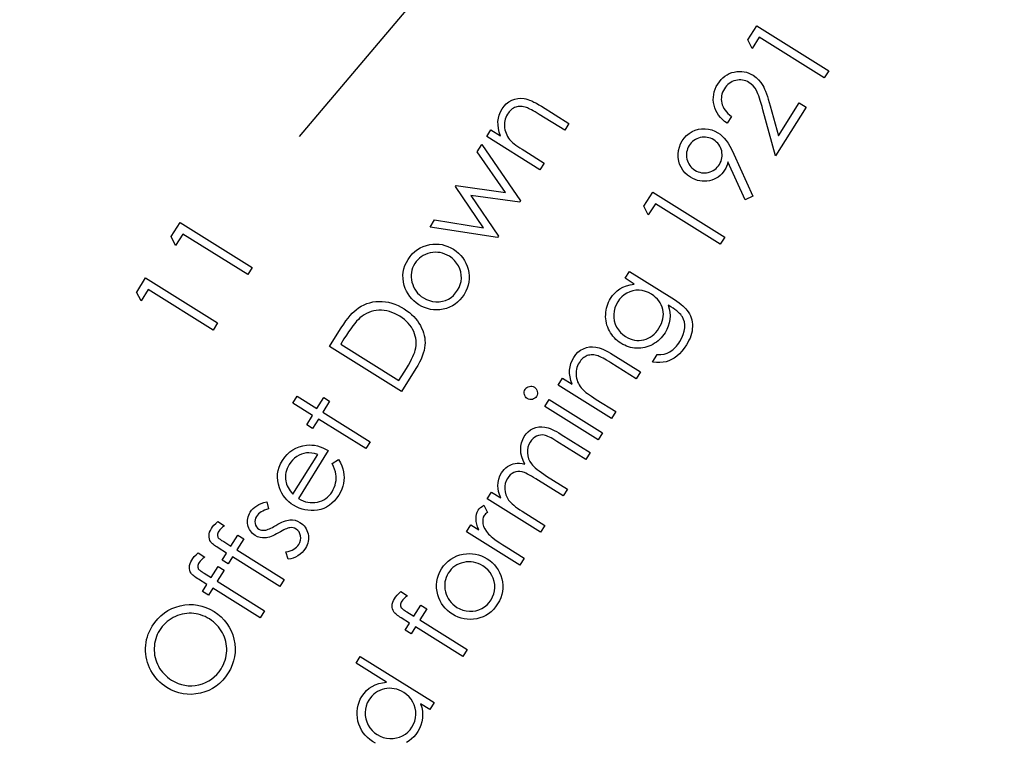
# Model space of a CAD drawing. Header units: inches. Extents: x 0.1 to 87.3, y 0.1 to 33.9.
# Tile 41 of 140: x 16.9 to 18, y 20.9 to 21.7. Entities that reach past the tile are written whole.
import ezdxf

# ---------------------------------------------------------------- set-up
doc = ezdxf.new("R2010")
doc.units = ezdxf.units.IN
doc.header["$MEASUREMENT"] = 0
doc.layers.add('DIMENSIONS', color=171, linetype='Continuous')
doc.styles.add('SLDTEXTSTYLE0', font='TXT', dxfattribs={"width": 0.75})
doc.dimstyles.new('SLDDIMSTYLE0', dxfattribs={"dimtxt": 0.125, "dimasz": 0.13, "dimexe": 0, "dimexo": 0.0625, "dimgap": 0.03125, "dimtad": 0, "dimtih": 1, "dimtoh": 1, "dimdec": 4, "dimlfac": 1.333333, "dimrnd": 1e-09, "dimzin": 4, "dimdsep": 46, "dimtxsty": 'SLDTEXTSTYLE0', "dimsah": 1, "dimcen": 0.09, "dimadec": 0, "dimazin": 1, "dimtfac": 1, "dimtdec": 4, "dimtofl": 0, "dimtmove": 0, "dimatfit": 3, "dimfxl": 0, "dimfrac": 2, "dimtolj": 1, "dimtzin": 12, "dimarcsym": 0})

# ---------------------------------------------------------------- blocks, each defined once
blk = doc.blocks.new('_D_4')
at = {"layer": 'DIMENSIONS'}
for p, q in [((2.5885, 22.5365), (2.5885, 18.9646)), ((31.3982, 22.2046), (31.3982, 18.9646)), ((2.5885, 19.0896), (16.7949, 19.0896)), ((31.3982, 19.0896), (17.4421, 19.0896))]:
    blk.add_line(p, q, dxfattribs=at)
for centre, start, end in [((17.0167, 19.0769), 153.4349, 206.5651), ((17.2202, 19.0769), 333.4349, 26.5651)]:
    blk.add_arc(centre, 0.2219, start, end, dxfattribs=at)
for points in [[(2.5885, 19.0896), (2.7185, 19.0696), (2.7185, 19.1096)], [(31.3982, 19.0896), (31.2682, 19.1096), (31.2682, 19.0696)]]:
    blk.add_solid(points, dxfattribs=at)
at = {"layer": 'DIMENSIONS', "insert": (16.8183, 19.1389), "char_height": 0.125, "attachment_point": 1, "style": 'SLDTEXTSTYLE0'}
blk.add_mtext('38.4130', dxfattribs=at)

msp = doc.modelspace()

# ---------------------------------------------------------------- linework, layer by layer
at = {"color": 6}
msp.add_line((17.252599, 21.57857), (17.94991, 22.402664), dxfattribs=at)
at = {"color": 7, "linetype": 'Continuous', "flags": 128}
for points in [[(17.747167, 21.685095), (17.756912, 21.700701), (17.756912, 21.700701), (17.836332, 21.651066), (17.836332, 21.651066), (17.831412, 21.643178), (17.831412, 21.643178), (17.759766, 21.68795), (17.759766, 21.68795), (17.751972, 21.67548), (17.751972, 21.67548), (17.747165, 21.685095)], [(17.729046, 21.600707), (17.724274, 21.593101), (17.724274, 21.593101), (17.721513, 21.595091), (17.719034, 21.597232), (17.716818, 21.599505), (17.714884, 21.601927), (17.713212, 21.604482), (17.711823, 21.607186), (17.710696, 21.61004), (17.709851, 21.613026), (17.709287, 21.616069), (17.709043, 21.619092), (17.709081, 21.62206), (17.709438, 21.624989), (17.710114, 21.6279), (17.711072, 21.630755), (17.712349, 21.633591), (17.713926, 21.63637), (17.713926, 21.63637), (17.71571, 21.63898), (17.717626, 21.641309), (17.719692, 21.643375), (17.721889, 21.645178), (17.724218, 21.646699), (17.726697, 21.647957), (17.729326, 21.648953), (17.732086, 21.649666), (17.734885, 21.650117), (17.737645, 21.650324), (17.740331, 21.650248), (17.742979, 21.649929), (17.74557, 21.649347), (17.748106, 21.648502), (17.750585, 21.647394), (17.753007, 21.646023), (17.753007, 21.646023), (17.7562, 21.643751), (17.759055, 21.641121), (17.761515, 21.638173), (17.763637, 21.634868), (17.764613, 21.633008), (17.765609, 21.630867), (17.766604, 21.628445), (17.767618, 21.625759), (17.768651, 21.622811), (17.769684, 21.619581), (17.770736, 21.616069), (17.771787, 21.612294), (17.771787, 21.612294), (17.780764, 21.579185), (17.780764, 21.579185), (17.803695, 21.615862), (17.803695, 21.615862), (17.811357, 21.611073), (17.811357, 21.611073), (17.777628, 21.557118), (17.777628, 21.557118), (17.763825, 21.607937), (17.763825, 21.607937), (17.762811, 21.611637), (17.761853, 21.615036), (17.760895, 21.618135), (17.759994, 21.620952), (17.759111, 21.623431), (17.758285, 21.625628), (17.757458, 21.627525), (17.756688, 21.629121), (17.755036, 21.631844), (17.753083, 21.634285), (17.750866, 21.636389), (17.74835, 21.63821), (17.74835, 21.63821), (17.74666, 21.639149), (17.744932, 21.639919), (17.743148, 21.640483), (17.741345, 21.64084), (17.739486, 21.641027), (17.737608, 21.641009), (17.735673, 21.640802), (17.733701, 21.640408), (17.731767, 21.639826), (17.729945, 21.639093), (17.728218, 21.638192), (17.726603, 21.637121), (17.7251, 21.635882), (17.723711, 21.634492), (17.722415, 21.632933), (17.721232, 21.631206), (17.721232, 21.631206), (17.720142, 21.62929), (17.71926, 21.627356), (17.718602, 21.625402), (17.718133, 21.623431), (17.717889, 21.62144), (17.717832, 21.61943), (17.718001, 21.617402), (17.718377, 21.615355), (17.718959, 21.613327), (17.719767, 21.611355), (17.720781, 21.609439), (17.722002, 21.607599), (17.723448, 21.605777), (17.7251, 21.604031), (17.726959, 21.602341), (17.729044, 21.600707)], [(17.45903, 21.578421), (17.463737, 21.585971), (17.463737, 21.585971), (17.474273, 21.579379), (17.474273, 21.579379), (17.472902, 21.583473), (17.471981, 21.587473), (17.471512, 21.591323), (17.471493, 21.595079), (17.471944, 21.598722), (17.472827, 21.602234), (17.474179, 21.605652), (17.475982, 21.608939), (17.475982, 21.608939), (17.478198, 21.612019), (17.480695, 21.614629), (17.483512, 21.616808), (17.48663, 21.618535), (17.489954, 21.619775), (17.493334, 21.620507), (17.496809, 21.620733), (17.500358, 21.620432), (17.502236, 21.620057), (17.504246, 21.619474), (17.506424, 21.618704), (17.508753, 21.617728), (17.511213, 21.616545), (17.513842, 21.615174), (17.516603, 21.613596), (17.519533, 21.611831), (17.519533, 21.611831), (17.549768, 21.592938), (17.549768, 21.592938), (17.545073, 21.585426), (17.545073, 21.585426), (17.517054, 21.602929), (17.517054, 21.602929), (17.514612, 21.604432), (17.512359, 21.605784), (17.510312, 21.606986), (17.508452, 21.608019), (17.506781, 21.608882), (17.505316, 21.609596), (17.504039, 21.610159), (17.502969, 21.610554), (17.502969, 21.610554), (17.501316, 21.611061), (17.49972, 21.611437), (17.498161, 21.611681), (17.496658, 21.611793), (17.495175, 21.611775), (17.493748, 21.611624), (17.492358, 21.611361), (17.491024, 21.610948), (17.489729, 21.610422), (17.488489, 21.609765), (17.487287, 21.608976), (17.486142, 21.608056), (17.485034, 21.607004), (17.483982, 21.60584), (17.482968, 21.604525), (17.48201, 21.603098), (17.48201, 21.603098), (17.481015, 21.601352), (17.480207, 21.599568), (17.47955, 21.597746), (17.47908, 21.595887), (17.478761, 21.593971), (17.47863, 21.591999), (17.478648, 21.590008), (17.478855, 21.587961), (17.479212, 21.585933), (17.479719, 21.58398), (17.480357, 21.582102), (17.481127, 21.580299), (17.482048, 21.578571), (17.483099, 21.5769), (17.484301, 21.575322), (17.485635, 21.573801), (17.485635, 21.573801), (17.486686, 21.572787), (17.487982, 21.571679), (17.489522, 21.57044), (17.491306, 21.569125), (17.493353, 21.567679), (17.495626, 21.566139), (17.498161, 21.564486), (17.50094, 21.562721), (17.50094, 21.562721), (17.522481, 21.549256), (17.522481, 21.549256), (17.517767, 21.541706), (17.517767, 21.541706), (17.459023, 21.578421)], [(17.752616, 21.512656), (17.744333, 21.50875), (17.744333, 21.50875), (17.725215, 21.550479), (17.725215, 21.550479), (17.724501, 21.547982), (17.723656, 21.545653), (17.722661, 21.543493), (17.721553, 21.541521), (17.721553, 21.541521), (17.719994, 21.539268), (17.718285, 21.537239), (17.716426, 21.535437), (17.714398, 21.533859), (17.7122, 21.532488), (17.709872, 21.531361), (17.707374, 21.530441), (17.704707, 21.529746), (17.701984, 21.529296), (17.699299, 21.529126), (17.696651, 21.52922), (17.694021, 21.529577), (17.691411, 21.530197), (17.688838, 21.53108), (17.686303, 21.532244), (17.683786, 21.533671), (17.683786, 21.533671), (17.680575, 21.535962), (17.677758, 21.538535), (17.675373, 21.541409), (17.673401, 21.544582), (17.67188, 21.547982), (17.670866, 21.551531), (17.670302, 21.55525), (17.670246, 21.559137), (17.670678, 21.563024), (17.671579, 21.566762), (17.67295, 21.57033), (17.674791, 21.573748), (17.674791, 21.573748), (17.677007, 21.576865), (17.679561, 21.579588), (17.682415, 21.581955), (17.685589, 21.583927), (17.688988, 21.585467), (17.692538, 21.586518), (17.696181, 21.587063), (17.699975, 21.587119), (17.703749, 21.586706), (17.707393, 21.585823), (17.710848, 21.58449), (17.714172, 21.582687), (17.714172, 21.582687), (17.716576, 21.581016), (17.718905, 21.579044), (17.721102, 21.576809), (17.723224, 21.574274), (17.725309, 21.571344), (17.727431, 21.567851), (17.729572, 21.563794), (17.73175, 21.559175), (17.73175, 21.559175), (17.752615, 21.512656)], [(17.715755, 21.5477), (17.716745, 21.549465), (17.717534, 21.551249), (17.718135, 21.553052), (17.718548, 21.554911), (17.718755, 21.556789), (17.718773, 21.558686), (17.718604, 21.560621), (17.718248, 21.562593), (17.717722, 21.564527), (17.717027, 21.56633), (17.716163, 21.568039), (17.715149, 21.569635), (17.713985, 21.5711), (17.712651, 21.572471), (17.711168, 21.57371), (17.709515, 21.574856), (17.709515, 21.574856), (17.707768, 21.575832), (17.706003, 21.57664), (17.704181, 21.577241), (17.702341, 21.577635), (17.700482, 21.577861), (17.698566, 21.577879), (17.696632, 21.57771), (17.69466, 21.577354), (17.692726, 21.576809), (17.690923, 21.576114), (17.689214, 21.575269), (17.687617, 21.574255), (17.686134, 21.573072), (17.684782, 21.57172), (17.683523, 21.570217), (17.682378, 21.568565), (17.682378, 21.568565), (17.681401, 21.566818), (17.680612, 21.565053), (17.680011, 21.563231), (17.679598, 21.561391), (17.679392, 21.559531), (17.679373, 21.557616), (17.679542, 21.555681), (17.679899, 21.55371), (17.680443, 21.551775), (17.681138, 21.549972), (17.681983, 21.548263), (17.683016, 21.546667), (17.684181, 21.545202), (17.685514, 21.543831), (17.686998, 21.542592), (17.68865, 21.541446), (17.68865, 21.541446), (17.690397, 21.54047), (17.692162, 21.539662), (17.693984, 21.539061), (17.695824, 21.538667), (17.697683, 21.538441), (17.69958, 21.538423), (17.701515, 21.538592), (17.703486, 21.538948), (17.705421, 21.539493), (17.707224, 21.540188), (17.708933, 21.541033), (17.710529, 21.542066), (17.711994, 21.54323), (17.713365, 21.544564), (17.714604, 21.546047), (17.71575, 21.5477)], [(17.396727, 21.478741), (17.401588, 21.486516), (17.401588, 21.486516), (17.455467, 21.47784), (17.455467, 21.47784), (17.424593, 21.523344), (17.424593, 21.523344), (17.425438, 21.524696), (17.425438, 21.524696), (17.479825, 21.516827), (17.479825, 21.516827), (17.448632, 21.561787), (17.448632, 21.561787), (17.453552, 21.569655), (17.453552, 21.569655), (17.496352, 21.507456), (17.496352, 21.507456), (17.49545, 21.50601), (17.49545, 21.50601), (17.44172, 21.513616), (17.44172, 21.513616), (17.472013, 21.468487), (17.472013, 21.468487), (17.47113, 21.467079), (17.47113, 21.467079), (17.396723, 21.478741)], [(17.632522, 21.501623), (17.642266, 21.517229), (17.642266, 21.517229), (17.721686, 21.467594), (17.721686, 21.467594), (17.716766, 21.459706), (17.716766, 21.459706), (17.64512, 21.504478), (17.64512, 21.504478), (17.637326, 21.492008), (17.637326, 21.492008), (17.632519, 21.501623)], [(17.111117, 21.468152), (17.12086, 21.483758), (17.12086, 21.483758), (17.200281, 21.434123), (17.200281, 21.434123), (17.195361, 21.426235), (17.195361, 21.426235), (17.123715, 21.471007), (17.123715, 21.471007), (17.115921, 21.458537), (17.115921, 21.458537), (17.111114, 21.468152)], [(17.372312, 21.443049), (17.374545, 21.446279), (17.376987, 21.449153), (17.379653, 21.451707), (17.382527, 21.453904), (17.385625, 21.455782), (17.388931, 21.457322), (17.392461, 21.458505), (17.396199, 21.459369), (17.396199, 21.459369), (17.399673, 21.459839), (17.403091, 21.459989), (17.406452, 21.45982), (17.409777, 21.459332), (17.413025, 21.458524), (17.416237, 21.457397), (17.419373, 21.45597), (17.422472, 21.454205), (17.422472, 21.454205), (17.42542, 21.452176), (17.428087, 21.449941), (17.43051, 21.4475), (17.432669, 21.444852), (17.434547, 21.441998), (17.436162, 21.438936), (17.437533, 21.435669), (17.438623, 21.432194), (17.439393, 21.428626), (17.439787, 21.425095), (17.439806, 21.421602), (17.43943, 21.418109), (17.43866, 21.414654), (17.437515, 21.411236), (17.435993, 21.407837), (17.434078, 21.404456), (17.434078, 21.404456), (17.431881, 21.401245), (17.429477, 21.398371), (17.426885, 21.395836), (17.424124, 21.39362), (17.421138, 21.391761), (17.417983, 21.390221), (17.414641, 21.389), (17.411091, 21.388136), (17.407485, 21.387592), (17.403955, 21.387385), (17.400499, 21.387517), (17.397119, 21.387967), (17.393795, 21.388737), (17.390546, 21.389845), (17.387372, 21.391273), (17.384254, 21.393038), (17.384254, 21.393038), (17.381325, 21.395047), (17.378677, 21.397226), (17.376273, 21.399611), (17.374132, 21.402184), (17.372235, 21.404944), (17.37062, 21.407893), (17.369249, 21.411029), (17.368141, 21.414353), (17.368141, 21.414353), (17.367258, 21.418109), (17.366789, 21.421809), (17.366695, 21.425471), (17.367033, 21.429077), (17.367747, 21.432645), (17.368874, 21.436157), (17.370395, 21.439631), (17.37231, 21.443049)], [(17.379711, 21.438429), (17.378376, 21.436063), (17.377325, 21.433622), (17.376517, 21.431143), (17.37601, 21.428607), (17.375747, 21.426016), (17.375766, 21.423368), (17.376048, 21.420682), (17.376592, 21.417922), (17.3774, 21.415217), (17.378414, 21.412682), (17.379672, 21.410297), (17.381137, 21.408062), (17.382827, 21.405977), (17.384743, 21.404043), (17.386865, 21.402278), (17.389231, 21.400663), (17.389231, 21.400663), (17.39248, 21.398897), (17.39586, 21.397583), (17.399391, 21.396719), (17.403034, 21.396306), (17.406678, 21.396362), (17.410171, 21.396888), (17.413533, 21.397864), (17.416725, 21.39931), (17.419711, 21.401188), (17.422415, 21.403405), (17.424801, 21.405996), (17.426904, 21.408945), (17.426904, 21.408945), (17.428632, 21.412137), (17.429909, 21.415424), (17.430735, 21.418823), (17.431092, 21.422316), (17.430998, 21.425828), (17.430416, 21.429265), (17.429345, 21.432645), (17.427787, 21.435932), (17.425815, 21.439049), (17.423505, 21.441829), (17.420838, 21.444307), (17.417833, 21.446448), (17.417833, 21.446448), (17.415335, 21.447857), (17.412819, 21.448984), (17.410246, 21.449866), (17.407636, 21.450467), (17.404969, 21.450787), (17.402283, 21.450862), (17.399541, 21.450655), (17.396762, 21.450186), (17.394039, 21.449472), (17.391504, 21.448552), (17.389118, 21.447406), (17.386902, 21.446054), (17.384855, 21.444458), (17.382977, 21.442674), (17.38125, 21.440664), (17.37971, 21.438429)], [(17.072904, 21.406995), (17.082645, 21.422601), (17.082645, 21.422601), (17.162066, 21.372965), (17.162066, 21.372965), (17.157146, 21.365078), (17.157146, 21.365078), (17.0855, 21.409849), (17.0855, 21.409849), (17.077706, 21.397379), (17.077706, 21.397379), (17.072898, 21.406995)], [(17.61169, 21.422252), (17.616439, 21.429877), (17.616439, 21.429877), (17.663257, 21.400618), (17.663257, 21.400618), (17.666225, 21.398721), (17.668929, 21.39688), (17.671408, 21.395115), (17.673624, 21.393387), (17.675577, 21.391735), (17.677305, 21.390157), (17.67877, 21.388617), (17.67999, 21.387152), (17.67999, 21.387152), (17.681455, 21.385124), (17.682714, 21.383021), (17.683765, 21.380842), (17.684629, 21.378626), (17.685268, 21.376316), (17.685718, 21.373969), (17.685981, 21.371546), (17.686019, 21.369048), (17.685869, 21.366532), (17.685531, 21.363997), (17.684986, 21.361461), (17.684253, 21.358907), (17.683333, 21.356353), (17.682206, 21.353799), (17.680892, 21.351226), (17.679371, 21.348653), (17.679371, 21.348653), (17.676929, 21.345048), (17.674356, 21.341799), (17.671615, 21.338925), (17.668741, 21.33639), (17.665793, 21.334249), (17.662825, 21.332502), (17.659858, 21.331131), (17.656891, 21.330174), (17.653736, 21.329573), (17.650205, 21.329329), (17.646299, 21.329385), (17.642036, 21.329798), (17.642036, 21.329798), (17.647163, 21.338005), (17.647163, 21.338005), (17.651013, 21.33808), (17.654637, 21.338644), (17.658037, 21.339695), (17.66121, 21.341216), (17.662713, 21.342174), (17.664196, 21.343263), (17.665624, 21.344484), (17.667032, 21.345836), (17.668384, 21.34732), (17.669699, 21.348935), (17.670976, 21.3507), (17.672215, 21.352578), (17.672215, 21.352578), (17.674356, 21.356409), (17.675953, 21.360165), (17.676986, 21.363828), (17.677474, 21.367433), (17.677474, 21.37087), (17.677061, 21.374044), (17.676216, 21.376936), (17.674939, 21.379565), (17.674093, 21.380823), (17.673042, 21.382138), (17.671784, 21.383471), (17.6703, 21.384824), (17.66861, 21.386232), (17.666713, 21.387659), (17.66461, 21.389124), (17.662281, 21.390627), (17.662281, 21.390627), (17.659257, 21.392523), (17.659257, 21.392523), (17.660384, 21.388674), (17.66106, 21.384805), (17.661267, 21.38088), (17.661023, 21.376917), (17.660328, 21.373011), (17.65922, 21.369236), (17.657698, 21.365574), (17.655745, 21.362062), (17.655745, 21.362062), (17.654431, 21.36009), (17.653003, 21.358231), (17.651482, 21.356485), (17.649848, 21.354832), (17.648102, 21.353311), (17.646243, 21.351883), (17.64429, 21.35055), (17.642224, 21.349348), (17.640102, 21.348278), (17.637942, 21.347357), (17.635763, 21.346587), (17.633566, 21.345987), (17.631331, 21.345517), (17.629078, 21.345235), (17.626805, 21.345085), (17.624514, 21.345104), (17.622223, 21.345273), (17.619969, 21.345592), (17.617735, 21.346043), (17.615556, 21.346663), (17.613396, 21.347414), (17.611274, 21.348315), (17.609171, 21.349367), (17.607124, 21.350569), (17.607124, 21.350569), (17.605152, 21.351902), (17.603274, 21.35333), (17.601527, 21.354851), (17.599875, 21.356503), (17.598354, 21.35825), (17.596945, 21.36009), (17.59563, 21.362043), (17.594447, 21.364109), (17.593396, 21.36625), (17.592494, 21.36841), (17.591743, 21.370626), (17.591142, 21.37288), (17.59071, 21.375171), (17.59041, 21.377499), (17.590278, 21.379866), (17.590297, 21.38227), (17.590466, 21.384673), (17.590766, 21.387021), (17.591217, 21.389312), (17.591818, 21.391547), (17.592551, 21.393725), (17.593433, 21.395848), (17.594447, 21.397913), (17.595612, 21.399923), (17.595612, 21.399923), (17.597809, 21.403059), (17.600288, 21.405876), (17.60303, 21.408355), (17.606035, 21.410515), (17.609377, 21.412355), (17.613152, 21.413858), (17.617303, 21.415022), (17.621885, 21.415867), (17.621885, 21.415867), (17.611687, 21.422252)], [(17.603538, 21.396336), (17.601753, 21.393068), (17.600438, 21.38965), (17.599574, 21.386119), (17.599161, 21.382457), (17.599236, 21.378795), (17.5998, 21.375246), (17.600833, 21.37179), (17.602354, 21.368466), (17.604288, 21.365349), (17.606598, 21.362551), (17.609246, 21.36009), (17.612251, 21.357931), (17.612251, 21.357931), (17.614673, 21.35656), (17.617134, 21.355452), (17.619594, 21.354607), (17.622092, 21.354024), (17.624608, 21.353724), (17.627143, 21.353686), (17.629697, 21.353912), (17.63227, 21.354419), (17.634806, 21.35517), (17.637209, 21.356165), (17.639501, 21.357405), (17.64166, 21.358907), (17.643689, 21.360616), (17.645604, 21.362588), (17.647407, 21.364804), (17.649078, 21.367264), (17.649078, 21.367264), (17.650562, 21.369875), (17.651783, 21.372466), (17.652722, 21.375058), (17.653398, 21.37765), (17.653792, 21.380223), (17.653905, 21.382795), (17.653736, 21.385368), (17.653304, 21.387941), (17.652609, 21.390458), (17.65167, 21.392843), (17.650468, 21.395096), (17.649041, 21.397237), (17.647351, 21.399266), (17.645416, 21.401162), (17.643238, 21.402946), (17.640815, 21.404599), (17.640815, 21.404599), (17.637472, 21.406439), (17.634073, 21.407792), (17.630618, 21.408674), (17.627125, 21.409069), (17.62365, 21.408994), (17.62027, 21.408468), (17.616965, 21.407435), (17.613734, 21.405951), (17.610711, 21.404054), (17.608006, 21.40182), (17.605621, 21.399247), (17.603537, 21.396336)], [(17.36504, 21.297297), (17.285618, 21.346933), (17.285618, 21.346933), (17.29591, 21.363403), (17.29591, 21.363403), (17.298633, 21.367666), (17.301262, 21.371591), (17.303797, 21.37514), (17.30622, 21.378333), (17.308549, 21.38115), (17.310765, 21.383629), (17.312887, 21.385732), (17.314915, 21.387479), (17.314915, 21.387479), (17.317788, 21.389601), (17.320737, 21.391442), (17.32376, 21.393), (17.326897, 21.394315), (17.330108, 21.395329), (17.333395, 21.39608), (17.336775, 21.39655), (17.340249, 21.396756), (17.343761, 21.396681), (17.347273, 21.396324), (17.350766, 21.395705), (17.354259, 21.394803), (17.357733, 21.393601), (17.361208, 21.392136), (17.364682, 21.390409), (17.368138, 21.38838), (17.368138, 21.38838), (17.37103, 21.386465), (17.373715, 21.384437), (17.376232, 21.382314), (17.378542, 21.38008), (17.380664, 21.377732), (17.382598, 21.375291), (17.384345, 21.372737), (17.385904, 21.370089), (17.387256, 21.367384), (17.38842, 21.36468), (17.389359, 21.361957), (17.390092, 21.359253), (17.390617, 21.356529), (17.390937, 21.353806), (17.391031, 21.351064), (17.390937, 21.348341), (17.390599, 21.345543), (17.389998, 21.342632), (17.389134, 21.33959), (17.387988, 21.336435), (17.386598, 21.333148), (17.384927, 21.32973), (17.383011, 21.3262), (17.380814, 21.322556), (17.380814, 21.322556), (17.365039, 21.297297)], [(17.36228, 21.309598), (17.368025, 21.318782), (17.368025, 21.318782), (17.370466, 21.322763), (17.372645, 21.326463), (17.37456, 21.329899), (17.376232, 21.333054), (17.377622, 21.335928), (17.378748, 21.338519), (17.379631, 21.340848), (17.380232, 21.342895), (17.380232, 21.342895), (17.380795, 21.345581), (17.381133, 21.348229), (17.381265, 21.350858), (17.381171, 21.353449), (17.380833, 21.356004), (17.380288, 21.358539), (17.379537, 21.361055), (17.378542, 21.363534), (17.37734, 21.365957), (17.37595, 21.368286), (17.374335, 21.370521), (17.372513, 21.372661), (17.370504, 21.374709), (17.368269, 21.376643), (17.365846, 21.378502), (17.363198, 21.380267), (17.363198, 21.380267), (17.360325, 21.381939), (17.357452, 21.383385), (17.35456, 21.384568), (17.351668, 21.385526), (17.348775, 21.386258), (17.345883, 21.386728), (17.342991, 21.386972), (17.34008, 21.386972), (17.337207, 21.386747), (17.334409, 21.386277), (17.331704, 21.385563), (17.329056, 21.384624), (17.326483, 21.383441), (17.323986, 21.382014), (17.321563, 21.380361), (17.319216, 21.378465), (17.319216, 21.378465), (17.317432, 21.376793), (17.315516, 21.374765), (17.313488, 21.37238), (17.311347, 21.369675), (17.309093, 21.366596), (17.306708, 21.363196), (17.30421, 21.35944), (17.3016, 21.355327), (17.3016, 21.355327), (17.298088, 21.349712), (17.298088, 21.349712), (17.362278, 21.309598)], [(17.538046, 21.304405), (17.542757, 21.311954), (17.542757, 21.311954), (17.553293, 21.305362), (17.553293, 21.305362), (17.551922, 21.309456), (17.551002, 21.313457), (17.550532, 21.317306), (17.550514, 21.321062), (17.550964, 21.324706), (17.551847, 21.328218), (17.553199, 21.331636), (17.555002, 21.334922), (17.555002, 21.334922), (17.557218, 21.338002), (17.559716, 21.340612), (17.562533, 21.342791), (17.56565, 21.344519), (17.568974, 21.345758), (17.572355, 21.346491), (17.575829, 21.346716), (17.579379, 21.346416), (17.581257, 21.34604), (17.583266, 21.345458), (17.585445, 21.344688), (17.587773, 21.343711), (17.590233, 21.342528), (17.592863, 21.341157), (17.595623, 21.33958), (17.598553, 21.337814), (17.598553, 21.337814), (17.628789, 21.318922), (17.628789, 21.318922), (17.624094, 21.31141), (17.624094, 21.31141), (17.596074, 21.328913), (17.596074, 21.328913), (17.593633, 21.330415), (17.591379, 21.331767), (17.589332, 21.332969), (17.587473, 21.334002), (17.585801, 21.334866), (17.584337, 21.335579), (17.583059, 21.336143), (17.581989, 21.336537), (17.581989, 21.336537), (17.580336, 21.337044), (17.57874, 21.33742), (17.577181, 21.337664), (17.575679, 21.337777), (17.574195, 21.337758), (17.572768, 21.337608), (17.571378, 21.337345), (17.570045, 21.336932), (17.568749, 21.336406), (17.56751, 21.335748), (17.566308, 21.33496), (17.565162, 21.334039), (17.564054, 21.332988), (17.563002, 21.331823), (17.561988, 21.330509), (17.56103, 21.329082), (17.56103, 21.329082), (17.560035, 21.327335), (17.559228, 21.325551), (17.55857, 21.323729), (17.558101, 21.32187), (17.557782, 21.319954), (17.55765, 21.317983), (17.557669, 21.315992), (17.557875, 21.313945), (17.558232, 21.311917), (17.558739, 21.309963), (17.559378, 21.308085), (17.560148, 21.306283), (17.561068, 21.304555), (17.56212, 21.302883), (17.563322, 21.301306), (17.564655, 21.299785), (17.564655, 21.299785), (17.565707, 21.298771), (17.567003, 21.297663), (17.568542, 21.296423), (17.570327, 21.295108), (17.572374, 21.293662), (17.574646, 21.292122), (17.577181, 21.29047), (17.579961, 21.288704), (17.579961, 21.288704), (17.601501, 21.275239), (17.601501, 21.275239), (17.596788, 21.26769), (17.596788, 21.26769), (17.538044, 21.304405)], [(17.501481, 21.299727), (17.502378, 21.300911), (17.50343, 21.30185), (17.504669, 21.302544), (17.506078, 21.303014), (17.507543, 21.30322), (17.50897, 21.303127), (17.510341, 21.302751), (17.511655, 21.302094), (17.511655, 21.302094), (17.51282, 21.301211), (17.51374, 21.300159), (17.514435, 21.29892), (17.514886, 21.297511), (17.515073, 21.296046), (17.514998, 21.294619), (17.514604, 21.293248), (17.513947, 21.291934), (17.513947, 21.291934), (17.513064, 21.290788), (17.512012, 21.289868), (17.510791, 21.289173), (17.509383, 21.288703), (17.507918, 21.288516), (17.506528, 21.288591), (17.505157, 21.288966), (17.503862, 21.289624), (17.503862, 21.289624), (17.502678, 21.290525), (17.501739, 21.291577), (17.501045, 21.292816), (17.500575, 21.294206), (17.500387, 21.295671), (17.500462, 21.297079), (17.500838, 21.298432), (17.501477, 21.299727)], [(17.245129, 21.284688), (17.249893, 21.292312), (17.249893, 21.292312), (17.271715, 21.278678), (17.271715, 21.278678), (17.279209, 21.29066), (17.279209, 21.29066), (17.285688, 21.286603), (17.285688, 21.286603), (17.278194, 21.274622), (17.278194, 21.274622), (17.330459, 21.241963), (17.330459, 21.241963), (17.325689, 21.234338), (17.325689, 21.234338), (17.273424, 21.266997), (17.273424, 21.266997), (17.266983, 21.256687), (17.266983, 21.256687), (17.260504, 21.260743), (17.260504, 21.260743), (17.266945, 21.271053), (17.266945, 21.271053), (17.245123, 21.284688)], [(17.523304, 21.280835), (17.528069, 21.288459), (17.528069, 21.288459), (17.586813, 21.251744), (17.586813, 21.251744), (17.582043, 21.24412), (17.582043, 21.24412), (17.523299, 21.280835)], [(17.45967, 21.178976), (17.464341, 21.186469), (17.464341, 21.186469), (17.474482, 21.180121), (17.474482, 21.180121), (17.473111, 21.183746), (17.472116, 21.187164), (17.471534, 21.190356), (17.471346, 21.193361), (17.471346, 21.193361), (17.471646, 21.197192), (17.472416, 21.200854), (17.473675, 21.204291), (17.475421, 21.207559), (17.475421, 21.207559), (17.47683, 21.209606), (17.478426, 21.211446), (17.480191, 21.213118), (17.482144, 21.214601), (17.484191, 21.215879), (17.486276, 21.216874), (17.488379, 21.217625), (17.49052, 21.218095), (17.492793, 21.218301), (17.495328, 21.218245), (17.498107, 21.217926), (17.501131, 21.217325), (17.501131, 21.217325), (17.49914, 21.221362), (17.497694, 21.225381), (17.49683, 21.229363), (17.496511, 21.233325), (17.496755, 21.237194), (17.497507, 21.240912), (17.498765, 21.244424), (17.500549, 21.247786), (17.500549, 21.247786), (17.502596, 21.250622), (17.504906, 21.253044), (17.507497, 21.255035), (17.510352, 21.256612), (17.513413, 21.257739), (17.516587, 21.258397), (17.519874, 21.258528), (17.523273, 21.25819), (17.525076, 21.257814), (17.526991, 21.257251), (17.529038, 21.256519), (17.531217, 21.255598), (17.533527, 21.25449), (17.535968, 21.253213), (17.538522, 21.251767), (17.541208, 21.250133), (17.541208, 21.250133), (17.573284, 21.230095), (17.573284, 21.230095), (17.568476, 21.222376), (17.568476, 21.222376), (17.5364, 21.242415), (17.5364, 21.242415), (17.534109, 21.243823), (17.531987, 21.245063), (17.530034, 21.246133), (17.528212, 21.247072), (17.526559, 21.247823), (17.525076, 21.248443), (17.523742, 21.248894), (17.522559, 21.249176), (17.520381, 21.249438), (17.518221, 21.249345), (17.516099, 21.248913), (17.513977, 21.248124), (17.511967, 21.247016), (17.510127, 21.24557), (17.508455, 21.243786), (17.506953, 21.241682), (17.506953, 21.241682), (17.505469, 21.238865), (17.504455, 21.235917), (17.503929, 21.232818), (17.503892, 21.229588), (17.504324, 21.226358), (17.505206, 21.223278), (17.506558, 21.220329), (17.508361, 21.217512), (17.509526, 21.216104), (17.510934, 21.21462), (17.512624, 21.21308), (17.514596, 21.211446), (17.516812, 21.209737), (17.51931, 21.207953), (17.522071, 21.206094), (17.525094, 21.20416), (17.525094, 21.20416), (17.5481, 21.189774), (17.5481, 21.189774), (17.543405, 21.182262), (17.543405, 21.182262), (17.513338, 21.201061), (17.513338, 21.201061), (17.510765, 21.202639), (17.508399, 21.204028), (17.506202, 21.205268), (17.504192, 21.206319), (17.502371, 21.207183), (17.500755, 21.207878), (17.499309, 21.208404), (17.498051, 21.208761), (17.49576, 21.209099), (17.493488, 21.20908), (17.491253, 21.208705), (17.489055, 21.207953), (17.486971, 21.206864), (17.485093, 21.205437), (17.483384, 21.203671), (17.481882, 21.201568), (17.481882, 21.201568), (17.480473, 21.198864), (17.479496, 21.196009), (17.478989, 21.192967), (17.478914, 21.189774), (17.479309, 21.186563), (17.480154, 21.183502), (17.48145, 21.180534), (17.483196, 21.177717), (17.484304, 21.176309), (17.485619, 21.174863), (17.487177, 21.173379), (17.488943, 21.171858), (17.490915, 21.170281), (17.493131, 21.168665), (17.495553, 21.167013), (17.498201, 21.165304), (17.498201, 21.165304), (17.523085, 21.149754), (17.523085, 21.149754), (17.518409, 21.142261), (17.518409, 21.142261), (17.459665, 21.178976)], [(17.28841, 21.218051), (17.295734, 21.222314), (17.295734, 21.222314), (17.29765, 21.218859), (17.29919, 21.215478), (17.300373, 21.212154), (17.301162, 21.208887), (17.301612, 21.205656), (17.301763, 21.202445), (17.301594, 21.199252), (17.301124, 21.19606), (17.300335, 21.192867), (17.29919, 21.189675), (17.297687, 21.186444), (17.295847, 21.183214), (17.295847, 21.183214), (17.293518, 21.179815), (17.291021, 21.176791), (17.288335, 21.174162), (17.285499, 21.171909), (17.282476, 21.170012), (17.279283, 21.168509), (17.275921, 21.167401), (17.272391, 21.16665), (17.268804, 21.166256), (17.265311, 21.166143), (17.261893, 21.16635), (17.258569, 21.166838), (17.25532, 21.167646), (17.252146, 21.168754), (17.249047, 21.170143), (17.246042, 21.171852), (17.246042, 21.171852), (17.243357, 21.173674), (17.240859, 21.175683), (17.238587, 21.177843), (17.23654, 21.180172), (17.23468, 21.18267), (17.233047, 21.185336), (17.231619, 21.188153), (17.230399, 21.191158), (17.230399, 21.191158), (17.229197, 21.195046), (17.228464, 21.198914), (17.228201, 21.202746), (17.228389, 21.206539), (17.229046, 21.210295), (17.230173, 21.214014), (17.231751, 21.217713), (17.233798, 21.221375), (17.233798, 21.221375), (17.236258, 21.224925), (17.238962, 21.228061), (17.241911, 21.230784), (17.245085, 21.233113), (17.248502, 21.23501), (17.252165, 21.236493), (17.256052, 21.237582), (17.260184, 21.23824), (17.260184, 21.23824), (17.263188, 21.238446), (17.266193, 21.238371), (17.269217, 21.238014), (17.27224, 21.237395), (17.275245, 21.236493), (17.278269, 21.235329), (17.281311, 21.233883), (17.284335, 21.232155), (17.284335, 21.232155), (17.251338, 21.179346), (17.251338, 21.179346), (17.25393, 21.177937), (17.25654, 21.176773), (17.259151, 21.17589), (17.261761, 21.17527), (17.264372, 21.174895), (17.266982, 21.174801), (17.269592, 21.174951), (17.272222, 21.175383), (17.274776, 21.17604), (17.27718, 21.176942), (17.279433, 21.17805), (17.281555, 21.179364), (17.283509, 21.180923), (17.28533, 21.182688), (17.287002, 21.184679), (17.288523, 21.186895), (17.288523, 21.186895), (17.289819, 21.189186), (17.290889, 21.191553), (17.291753, 21.194032), (17.29241, 21.196586), (17.292842, 21.199159), (17.293049, 21.201656), (17.29303, 21.20406), (17.292767, 21.206389), (17.292222, 21.20883), (17.291321, 21.211591), (17.290044, 21.214671), (17.28841, 21.218051)], [(17.272599, 21.22793), (17.269198, 21.228887), (17.266006, 21.22947), (17.263001, 21.229695), (17.260184, 21.229563), (17.257479, 21.229075), (17.254813, 21.228249), (17.252183, 21.227084), (17.249573, 21.225563), (17.247094, 21.22376), (17.244878, 21.221732), (17.242868, 21.21946), (17.241122, 21.216962), (17.241122, 21.216962), (17.239882, 21.214784), (17.238868, 21.212586), (17.23808, 21.210333), (17.237497, 21.20806), (17.237141, 21.20575), (17.237009, 21.203422), (17.237103, 21.201037), (17.237403, 21.198633), (17.237403, 21.198633), (17.237798, 21.196867), (17.238342, 21.195083), (17.239075, 21.193299), (17.239976, 21.191496), (17.241047, 21.189693), (17.242286, 21.187872), (17.243695, 21.186031), (17.245272, 21.184191), (17.245272, 21.184191), (17.272597, 21.22793)], [(17.216385, 21.175823), (17.218353, 21.167823), (17.218353, 21.167823), (17.216043, 21.167184), (17.213902, 21.166433), (17.211967, 21.165569), (17.210221, 21.164612), (17.208643, 21.163541), (17.207272, 21.162358), (17.206089, 21.161081), (17.205094, 21.159691), (17.205094, 21.159691), (17.204136, 21.157813), (17.203573, 21.155898), (17.203385, 21.153907), (17.203591, 21.15186), (17.204136, 21.149926), (17.205, 21.148254), (17.206146, 21.146846), (17.20761, 21.1457), (17.20761, 21.1457), (17.209113, 21.144949), (17.210747, 21.144498), (17.212531, 21.144329), (17.214428, 21.144461), (17.214428, 21.144461), (17.215479, 21.144648), (17.216662, 21.144968), (17.217977, 21.145418), (17.219404, 21.146001), (17.220944, 21.146714), (17.222597, 21.147559), (17.224381, 21.148536), (17.226297, 21.149644), (17.226297, 21.149644), (17.228644, 21.150996), (17.230879, 21.152179), (17.233001, 21.153193), (17.23501, 21.154057), (17.236907, 21.154733), (17.238673, 21.155278), (17.240344, 21.155635), (17.241884, 21.155841), (17.241884, 21.155841), (17.244814, 21.155823), (17.247631, 21.155353), (17.250354, 21.154414), (17.252964, 21.153043), (17.252964, 21.153043), (17.254692, 21.15186), (17.256251, 21.150545), (17.25764, 21.149137), (17.258861, 21.147597), (17.259913, 21.145944), (17.260795, 21.144179), (17.261509, 21.142301), (17.262054, 21.14031), (17.262411, 21.138263), (17.262561, 21.136235), (17.262504, 21.134244), (17.262242, 21.132254), (17.261772, 21.130282), (17.261115, 21.128329), (17.260232, 21.126394), (17.259143, 21.124479), (17.259143, 21.124479), (17.257434, 21.122056), (17.255481, 21.119859), (17.253302, 21.117906), (17.250861, 21.116159), (17.248269, 21.114713), (17.245602, 21.113586), (17.242842, 21.112797), (17.240006, 21.112328), (17.240006, 21.112328), (17.237565, 21.12046), (17.237565, 21.12046), (17.240006, 21.120967), (17.24226, 21.121605), (17.244307, 21.122413), (17.246185, 21.123371), (17.247856, 21.12446), (17.249358, 21.125699), (17.250654, 21.127108), (17.251762, 21.128648), (17.251762, 21.128648), (17.252945, 21.130939), (17.253659, 21.133286), (17.253903, 21.135709), (17.253678, 21.138169), (17.253021, 21.140517), (17.252006, 21.142545), (17.250598, 21.144273), (17.248814, 21.145663), (17.248814, 21.145663), (17.247161, 21.146526), (17.245415, 21.147052), (17.243612, 21.147278), (17.241715, 21.147165), (17.241715, 21.147165), (17.240701, 21.146958), (17.239536, 21.146602), (17.238222, 21.146113), (17.236776, 21.145494), (17.23518, 21.144724), (17.233433, 21.143803), (17.231555, 21.142752), (17.229527, 21.141568), (17.229527, 21.141568), (17.227311, 21.14031), (17.225189, 21.139202), (17.223179, 21.138244), (17.221282, 21.137456), (17.219479, 21.136817), (17.21777, 21.136329), (17.216174, 21.13601), (17.214672, 21.135841), (17.214672, 21.135841), (17.211817, 21.135878), (17.209056, 21.136366), (17.206352, 21.137287), (17.203742, 21.138676), (17.203742, 21.138676), (17.202145, 21.139766), (17.200718, 21.140968), (17.199441, 21.142245), (17.198333, 21.143634), (17.197375, 21.145118), (17.196587, 21.146714), (17.195948, 21.148386), (17.195478, 21.15017), (17.195178, 21.151991), (17.195065, 21.153813), (17.195122, 21.155616), (17.195385, 21.157419), (17.195817, 21.159203), (17.196455, 21.160968), (17.197263, 21.162734), (17.198258, 21.16448), (17.198258, 21.16448), (17.199648, 21.166433), (17.201282, 21.168217), (17.203178, 21.16987), (17.205319, 21.171372), (17.207704, 21.172706), (17.210352, 21.173889), (17.213244, 21.174941), (17.216381, 21.175823)], [(17.436882, 21.142522), (17.441707, 21.150241), (17.441707, 21.150241), (17.45029, 21.14487), (17.45029, 21.14487), (17.449013, 21.1481), (17.448074, 21.151199), (17.447492, 21.154128), (17.447248, 21.156908), (17.44736, 21.159537), (17.447811, 21.161997), (17.448618, 21.164307), (17.449745, 21.166467), (17.449745, 21.166467), (17.450872, 21.167988), (17.452262, 21.169396), (17.453952, 21.170711), (17.455924, 21.171913), (17.455924, 21.171913), (17.45983, 21.164007), (17.45983, 21.164007), (17.458666, 21.163143), (17.457689, 21.162298), (17.4569, 21.161452), (17.4563, 21.160645), (17.4563, 21.160645), (17.455323, 21.158654), (17.45476, 21.156457), (17.454609, 21.154034), (17.454853, 21.151405), (17.455586, 21.148644), (17.4569, 21.145846), (17.458741, 21.142973), (17.461164, 21.140043), (17.461164, 21.140043), (17.462365, 21.138823), (17.463924, 21.137452), (17.46584, 21.13593), (17.468093, 21.13424), (17.470685, 21.1324), (17.473634, 21.130409), (17.476939, 21.128249), (17.480582, 21.125939), (17.480582, 21.125939), (17.500451, 21.113526), (17.500451, 21.113526), (17.495625, 21.105807), (17.495625, 21.105807), (17.436881, 21.142522)], [(17.162276, 21.154032), (17.169673, 21.149393), (17.169673, 21.149393), (17.167644, 21.147872), (17.165936, 21.14637), (17.164527, 21.144867), (17.163438, 21.143384), (17.163438, 21.143384), (17.162837, 21.142294), (17.162386, 21.141224), (17.162123, 21.140172), (17.162029, 21.139139), (17.162086, 21.1382), (17.162255, 21.137355), (17.162536, 21.136641), (17.162931, 21.136022), (17.163231, 21.135721), (17.163663, 21.135346), (17.164208, 21.134914), (17.164884, 21.134425), (17.165691, 21.133862), (17.16663, 21.133242), (17.167701, 21.132547), (17.168884, 21.131796), (17.168884, 21.131796), (17.176828, 21.126838), (17.176828, 21.126838), (17.18449, 21.139083), (17.18449, 21.139083), (17.190969, 21.135026), (17.190969, 21.135026), (17.183288, 21.122725), (17.183288, 21.122725), (17.235553, 21.090067), (17.235553, 21.090067), (17.230821, 21.082499), (17.230821, 21.082499), (17.178556, 21.115157), (17.178556, 21.115157), (17.173729, 21.107439), (17.173729, 21.107439), (17.16725, 21.111495), (17.16725, 21.111495), (17.172077, 21.119214), (17.172077, 21.119214), (17.162893, 21.124942), (17.162893, 21.124942), (17.161391, 21.125918), (17.160001, 21.126838), (17.158762, 21.12774), (17.157672, 21.128622), (17.156696, 21.129449), (17.155851, 21.130238), (17.155156, 21.131007), (17.154592, 21.13174), (17.153728, 21.133224), (17.153146, 21.134839), (17.152789, 21.136566), (17.152714, 21.138407), (17.152902, 21.140322), (17.153409, 21.142257), (17.154179, 21.144191), (17.155268, 21.146163), (17.155268, 21.146163), (17.156564, 21.148022), (17.158161, 21.149957), (17.160076, 21.151966), (17.162273, 21.154032)], [(17.140621, 21.119376), (17.148017, 21.114737), (17.148017, 21.114737), (17.145989, 21.113216), (17.14428, 21.111714), (17.142872, 21.110211), (17.141782, 21.108728), (17.141782, 21.108728), (17.141181, 21.107638), (17.140731, 21.106568), (17.140468, 21.105516), (17.140374, 21.104483), (17.14043, 21.103544), (17.140599, 21.102699), (17.140881, 21.101986), (17.141275, 21.101366), (17.141576, 21.101065), (17.142008, 21.10069), (17.142552, 21.100258), (17.143228, 21.09977), (17.144036, 21.099206), (17.144975, 21.098586), (17.146045, 21.097892), (17.147229, 21.09714), (17.147229, 21.09714), (17.155173, 21.092183), (17.155173, 21.092183), (17.162835, 21.104427), (17.162835, 21.104427), (17.169314, 21.100371), (17.169314, 21.100371), (17.161633, 21.08807), (17.161633, 21.08807), (17.213898, 21.055411), (17.213898, 21.055411), (17.209165, 21.047843), (17.209165, 21.047843), (17.1569, 21.080501), (17.1569, 21.080501), (17.152074, 21.072783), (17.152074, 21.072783), (17.145595, 21.076839), (17.145595, 21.076839), (17.150421, 21.084558), (17.150421, 21.084558), (17.141238, 21.090286), (17.141238, 21.090286), (17.139735, 21.091262), (17.138346, 21.092183), (17.137106, 21.093084), (17.136017, 21.093967), (17.13504, 21.094793), (17.134195, 21.095582), (17.1335, 21.096352), (17.132937, 21.097084), (17.132073, 21.098568), (17.131491, 21.100183), (17.131134, 21.101911), (17.131059, 21.103751), (17.131247, 21.105667), (17.131754, 21.107601), (17.132524, 21.109535), (17.133613, 21.111507), (17.133613, 21.111507), (17.134909, 21.113366), (17.136505, 21.115301), (17.138421, 21.11731), (17.140618, 21.119376)], [(17.4093, 21.10176), (17.411529, 21.10499), (17.41397, 21.107863), (17.416637, 21.110417), (17.41951, 21.112614), (17.422609, 21.114492), (17.425914, 21.116032), (17.429445, 21.117216), (17.433182, 21.118079), (17.433182, 21.118079), (17.436656, 21.118549), (17.440074, 21.118699), (17.443436, 21.11853), (17.44676, 21.118042), (17.450009, 21.117234), (17.45322, 21.116107), (17.456357, 21.11468), (17.459455, 21.112915), (17.459455, 21.112915), (17.462404, 21.110887), (17.465071, 21.108652), (17.467493, 21.10621), (17.469653, 21.103562), (17.471531, 21.100708), (17.473146, 21.097647), (17.474517, 21.094379), (17.475606, 21.090905), (17.476376, 21.087336), (17.476771, 21.083806), (17.476789, 21.080313), (17.476414, 21.07682), (17.475644, 21.073364), (17.474498, 21.069946), (17.472977, 21.066547), (17.471062, 21.063167), (17.471062, 21.063167), (17.468864, 21.059955), (17.46646, 21.057082), (17.463869, 21.054546), (17.461108, 21.05233), (17.458122, 21.050471), (17.454967, 21.048931), (17.451624, 21.047711), (17.448075, 21.046847), (17.444469, 21.046302), (17.440938, 21.046095), (17.437483, 21.046227), (17.434102, 21.046678), (17.430778, 21.047448), (17.427529, 21.048556), (17.424356, 21.049983), (17.421238, 21.051748), (17.421238, 21.051748), (17.418308, 21.053758), (17.41566, 21.055936), (17.413257, 21.058321), (17.411116, 21.060894), (17.409219, 21.063655), (17.407604, 21.066603), (17.406233, 21.06974), (17.405125, 21.073064), (17.405125, 21.073064), (17.404242, 21.07682), (17.403773, 21.080519), (17.403679, 21.084181), (17.404017, 21.087787), (17.40473, 21.091355), (17.405857, 21.094867), (17.407378, 21.098342), (17.409294, 21.10176)], [(17.416699, 21.09714), (17.41536, 21.094773), (17.414308, 21.092332), (17.413501, 21.089853), (17.412994, 21.087318), (17.412731, 21.084726), (17.412749, 21.082078), (17.413031, 21.079392), (17.413576, 21.076632), (17.414383, 21.073928), (17.415397, 21.071392), (17.416656, 21.069007), (17.418121, 21.066772), (17.419811, 21.064688), (17.421726, 21.062753), (17.423848, 21.060988), (17.426215, 21.059373), (17.426215, 21.059373), (17.429464, 21.057608), (17.432844, 21.056293), (17.436375, 21.055429), (17.440018, 21.055016), (17.443661, 21.055072), (17.447155, 21.055598), (17.450516, 21.056575), (17.453709, 21.058021), (17.456695, 21.059899), (17.459399, 21.062115), (17.461784, 21.064706), (17.463888, 21.067655), (17.463888, 21.067655), (17.465615, 21.070848), (17.466892, 21.074134), (17.467719, 21.077533), (17.468075, 21.081026), (17.467982, 21.084538), (17.467399, 21.087975), (17.466329, 21.091355), (17.46477, 21.094642), (17.462798, 21.097759), (17.460488, 21.100539), (17.457822, 21.103018), (17.454817, 21.105159), (17.454817, 21.105159), (17.452319, 21.106567), (17.449803, 21.107694), (17.44723, 21.108577), (17.444619, 21.109178), (17.441952, 21.109497), (17.439267, 21.109572), (17.436525, 21.109365), (17.433746, 21.108896), (17.431022, 21.108182), (17.428487, 21.107262), (17.426102, 21.106117), (17.423886, 21.104764), (17.421839, 21.103168), (17.419961, 21.101384), (17.418233, 21.099374), (17.416693, 21.09714)], [(17.364223, 21.076738), (17.371619, 21.072099), (17.371619, 21.072099), (17.369591, 21.070578), (17.367882, 21.069076), (17.366473, 21.067573), (17.365384, 21.06609), (17.365384, 21.06609), (17.364783, 21.065), (17.364333, 21.06393), (17.36407, 21.062878), (17.363976, 21.061845), (17.364032, 21.060906), (17.364201, 21.060061), (17.364483, 21.059348), (17.364877, 21.058728), (17.365178, 21.058427), (17.36561, 21.058052), (17.366154, 21.05762), (17.36683, 21.057132), (17.367638, 21.056568), (17.368577, 21.055948), (17.369647, 21.055254), (17.37083, 21.054502), (17.37083, 21.054502), (17.378774, 21.049544), (17.378774, 21.049544), (17.386437, 21.061789), (17.386437, 21.061789), (17.392916, 21.057732), (17.392916, 21.057732), (17.385235, 21.045432), (17.385235, 21.045432), (17.4375, 21.012773), (17.4375, 21.012773), (17.432767, 21.005205), (17.432767, 21.005205), (17.380502, 21.037863), (17.380502, 21.037863), (17.375676, 21.030145), (17.375676, 21.030145), (17.369197, 21.034201), (17.369197, 21.034201), (17.374023, 21.04192), (17.374023, 21.04192), (17.36484, 21.047648), (17.36484, 21.047648), (17.363337, 21.048624), (17.361947, 21.049544), (17.360708, 21.050446), (17.359619, 21.051328), (17.358642, 21.052155), (17.357797, 21.052944), (17.357102, 21.053714), (17.356539, 21.054446), (17.355675, 21.05593), (17.355093, 21.057545), (17.354736, 21.059272), (17.354661, 21.061113), (17.354849, 21.063028), (17.355356, 21.064963), (17.356126, 21.066897), (17.357215, 21.068869), (17.357215, 21.068869), (17.358511, 21.070728), (17.360107, 21.072663), (17.362023, 21.074672), (17.36422, 21.076738)], [(17.090068, 21.038455), (17.093011, 21.042756), (17.096222, 21.046625), (17.099696, 21.050099), (17.103434, 21.053141), (17.107415, 21.055752), (17.111678, 21.057949), (17.116185, 21.059733), (17.120974, 21.061104), (17.125857, 21.062024), (17.130665, 21.062438), (17.135416, 21.062381), (17.140111, 21.061818), (17.144731, 21.060785), (17.149295, 21.059245), (17.153783, 21.057236), (17.158215, 21.054719), (17.158215, 21.054719), (17.162384, 21.051864), (17.16614, 21.048728), (17.169483, 21.04531), (17.17245, 21.041629), (17.174986, 21.037648), (17.177145, 21.033422), (17.178892, 21.028896), (17.180225, 21.024108), (17.181127, 21.019225), (17.18154, 21.014398), (17.181484, 21.009647), (17.18092, 21.004971), (17.179887, 21.00037), (17.178385, 20.995844), (17.176375, 20.991374), (17.173896, 20.986979), (17.173896, 20.986979), (17.171004, 20.982773), (17.16783, 20.97896), (17.164394, 20.975561), (17.160694, 20.972575), (17.156713, 20.970002), (17.152468, 20.967842), (17.147961, 20.966077), (17.143172, 20.964725), (17.138289, 20.963824), (17.133482, 20.963392), (17.128768, 20.963448), (17.124129, 20.963974), (17.119547, 20.964969), (17.115059, 20.966453), (17.110664, 20.968425), (17.106326, 20.970866), (17.106326, 20.970866), (17.103546, 20.972725), (17.100936, 20.974716), (17.098476, 20.976857), (17.096166, 20.979129), (17.094025, 20.981552), (17.092053, 20.984106), (17.090231, 20.98681), (17.08856, 20.989646), (17.087095, 20.992576), (17.085818, 20.995562), (17.084766, 20.998567), (17.08394, 21.001628), (17.083301, 21.004745), (17.082888, 21.007882), (17.082682, 21.011074), (17.082682, 21.014304), (17.082888, 21.017534), (17.083301, 21.020708), (17.083921, 21.023807), (17.084748, 21.026868), (17.085762, 21.029854), (17.087001, 21.032784), (17.088428, 21.035638), (17.090062, 21.038455)], [(17.098086, 21.033967), (17.096786, 21.031732), (17.095659, 21.029441), (17.094682, 21.027094), (17.093875, 21.02469), (17.093217, 21.022211), (17.092729, 21.019675), (17.09241, 21.017084), (17.092241, 21.014417), (17.092241, 21.01175), (17.09241, 21.009121), (17.092748, 21.006548), (17.093236, 21.004032), (17.093912, 21.001553), (17.094738, 20.999111), (17.095753, 20.996726), (17.096917, 20.994379), (17.09825, 20.992106), (17.099715, 20.989947), (17.101312, 20.987881), (17.103077, 20.985928), (17.104955, 20.984068), (17.107002, 20.982322), (17.10918, 20.980669), (17.11149, 20.979129), (17.11149, 20.979129), (17.115059, 20.97712), (17.118664, 20.975486), (17.122345, 20.974265), (17.126064, 20.97342), (17.129838, 20.972969), (17.13367, 20.972913), (17.137557, 20.973251), (17.141501, 20.973984), (17.145351, 20.975073), (17.148975, 20.976481), (17.152393, 20.97819), (17.155567, 20.980237), (17.158516, 20.982585), (17.161239, 20.985252), (17.163736, 20.988219), (17.166009, 20.991524), (17.166009, 20.991524), (17.167361, 20.993853), (17.168563, 20.996238), (17.169577, 20.998661), (17.170441, 21.001121), (17.171117, 21.003618), (17.171643, 21.006173), (17.172, 21.008764), (17.172187, 21.011412), (17.172206, 21.01406), (17.172056, 21.016652), (17.171737, 21.019206), (17.171267, 21.021722), (17.170591, 21.024183), (17.169765, 21.026605), (17.168769, 21.02899), (17.167605, 21.031319), (17.16629, 21.033573), (17.164826, 21.035732), (17.163211, 21.037798), (17.161464, 21.039751), (17.159586, 21.041592), (17.157558, 21.043338), (17.155398, 21.044972), (17.153088, 21.046512), (17.153088, 21.046512), (17.150703, 21.047902), (17.148299, 21.049123), (17.145877, 21.050174), (17.143398, 21.051038), (17.1409, 21.051733), (17.138383, 21.052259), (17.135829, 21.052616), (17.133238, 21.052785), (17.130646, 21.052785), (17.128092, 21.052634), (17.125557, 21.052296), (17.12304, 21.051789), (17.120561, 21.051113), (17.118101, 21.050249), (17.115659, 21.049235), (17.113256, 21.048033), (17.110927, 21.0467), (17.108711, 21.045235), (17.106626, 21.043658), (17.104673, 21.041967), (17.102833, 21.040146), (17.101124, 21.038211), (17.099546, 21.036146), (17.098081, 21.033967)], [(17.336441, 20.909715), (17.333174, 20.911556), (17.333174, 20.911556), (17.33015, 20.913641), (17.327408, 20.915932), (17.324967, 20.918429), (17.322807, 20.921134), (17.320929, 20.924045), (17.319352, 20.927162), (17.318056, 20.930486), (17.317042, 20.934017), (17.316347, 20.937623), (17.316028, 20.941172), (17.316028, 20.944646), (17.316403, 20.948064), (17.317117, 20.951426), (17.318206, 20.954712), (17.319615, 20.957943), (17.321399, 20.961098), (17.321399, 20.961098), (17.323803, 20.964516), (17.326488, 20.967502), (17.329437, 20.970093), (17.332667, 20.972253), (17.336179, 20.974018), (17.339953, 20.975352), (17.34401, 20.976272), (17.348348, 20.976779), (17.348348, 20.976779), (17.314863, 20.997719), (17.314863, 20.997719), (17.319521, 21.005174)], [(17.319527, 21.005174), (17.400951, 20.954281), (17.400951, 20.954281), (17.396294, 20.946825), (17.396294, 20.946825), (17.38619, 20.953135), (17.38619, 20.953135), (17.387373, 20.949003), (17.388087, 20.944928), (17.388368, 20.940947), (17.388199, 20.93704), (17.387598, 20.933209), (17.386528, 20.929491), (17.385025, 20.925848), (17.383054, 20.922298), (17.383054, 20.922298), (17.381007, 20.919331), (17.378734, 20.916645), (17.376255, 20.914241), (17.37357, 20.912157), (17.370659, 20.910335)], [(17.32908, 20.957135), (17.327333, 20.953905), (17.326056, 20.950562), (17.325249, 20.947107), (17.324892, 20.94352), (17.325004, 20.939933), (17.325624, 20.936402), (17.326713, 20.932965), (17.328291, 20.929585), (17.330282, 20.92643), (17.332592, 20.923613), (17.33524, 20.921134), (17.338207, 20.919012), (17.338207, 20.919012), (17.341399, 20.917284), (17.34478, 20.916007), (17.348329, 20.915162), (17.352066, 20.914767), (17.355823, 20.914824), (17.359447, 20.91535), (17.362921, 20.916345), (17.366245, 20.91781), (17.369344, 20.919688), (17.372105, 20.921904), (17.374527, 20.924458), (17.376612, 20.927369), (17.376612, 20.927369), (17.378321, 20.930561), (17.379598, 20.933904), (17.380424, 20.937416), (17.380819, 20.941097), (17.380762, 20.944778), (17.380218, 20.948308), (17.379204, 20.951708), (17.377701, 20.954938), (17.375767, 20.95798), (17.373438, 20.960741), (17.370696, 20.963239), (17.367541, 20.965473), (17.367541, 20.965473), (17.364987, 20.96692), (17.362396, 20.968103), (17.359766, 20.969004), (17.357137, 20.969643), (17.354452, 20.969999), (17.351766, 20.970075), (17.349043, 20.969868), (17.346282, 20.969398), (17.343597, 20.968666), (17.341061, 20.967708), (17.338676, 20.966525), (17.33646, 20.965117), (17.334376, 20.963464), (17.33246, 20.961586), (17.330695, 20.959483), (17.32908, 20.957135)]]:
    msp.add_lwpolyline(points, dxfattribs=at)

# ---------------------------------------------------------------- dimensions: what is measured, and where the dimension line sits
at = {"layer": 'DIMENSIONS'}
dim = msp.add_linear_dim(base=(31.39821, 19.089632), p1=(2.588479, 22.586453), p2=(31.39821, 22.254554), text='(<>)', dimstyle='SLDDIMSTYLE0', dxfattribs=at)
dim.commit()
dim.dimension.update_dxf_attribs({"geometry": '_D_4', "text_midpoint": (17.118469, 19.089632), "dimtype": 160})

doc.saveas('drawing.dxf')
